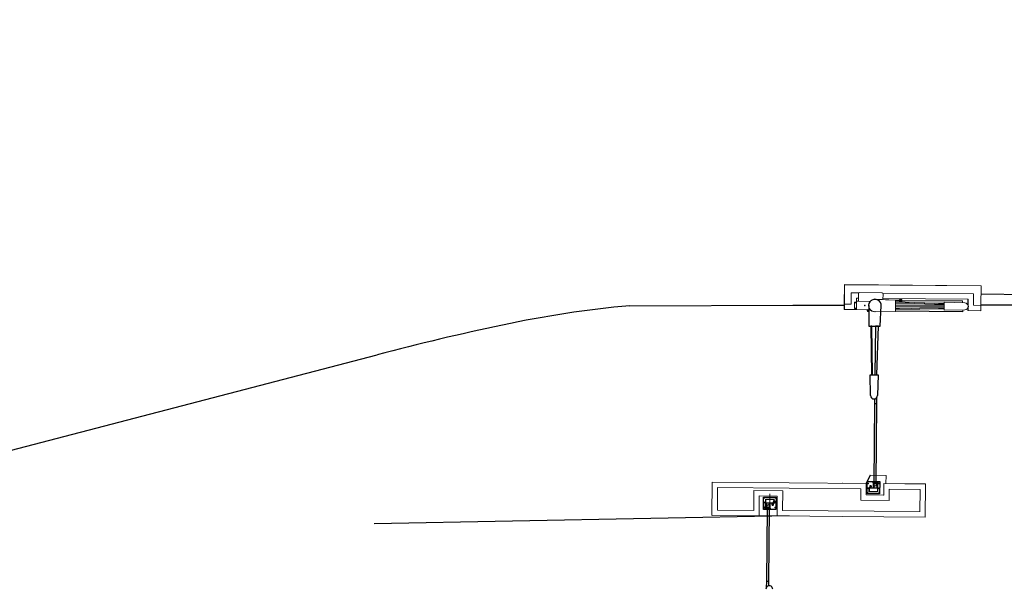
# Model space of a CAD drawing. Header units: millimetres. Extents: x 573132 to 957048, y 21042 to 318066.
# Tile 221 of 256: x 842004 to 865549, y 137685 to 151289. Entities that reach past the tile are written whole.
import ezdxf

# ---------------------------------------------------------------- set-up
doc = ezdxf.new("R2010")
doc.units = ezdxf.units.MM
doc.header["$LTSCALE"] = 2000
for name, color, linetype in [('_NIBSC_A-kerb', 7, 'Continuous'), ('_NIBSC_A_Fence-internal', 7, 'Continuous'), ('_NIBSC_A_parking-bays', 7, 'Continuous'), ('_NIBSC_FM trees 3metre zone', 210, 'Continuous'), ('_NIBSC_Security_Main-Gate', 7, 'Continuous')]:
    doc.layers.add(name, color=color, linetype=linetype)
doc.linetypes.add('FENCELINE2', pattern='A,6.35,-2.54,[132,ltypeshp.shx,S=2.54,R=0,X=-2.54,Y=0],-2.54,25.4', length=36.83)

# ---------------------------------------------------------------- blocks, each defined once
blk = doc.blocks.new('A$Cf9287a8b')
at = {"layer": '_NIBSC_Security_Main-Gate', "lineweight": 18}
for p, q in [((1, 5156), (800, 5155)), ((127, 5022), (670, 5022)), ((670, 1560), (670, 5022)), ((670, 1560), (395, 1560)), ((395, 1560), (670, 1560))]:
    blk.add_line(p, q, dxfattribs=at)
at = {"layer": '_NIBSC_Security_Main-Gate'}
for p, q in [((1001, 1336), (802, 1434)), ((5101, 1408), (4603, 1400)), ((4603, 1400), (4603, 1127)), ((4603, 1127), (5101, 1108))]:
    blk.add_line(p, q, dxfattribs=at)
at = {"layer": '_NIBSC_Security_Main-Gate', "lineweight": 18}
for points in [[(-3, 5152), (-3, 4012)], [(127, 4142), (127, 5022)], [(127, 4142), (127, 5022)], [(606, 4142), (127, 4142)], [(606, 4142), (127, 4142)], [(606, 3448), (606, 4142)], [(606, 3448), (606, 4142)], [(476, 4012), (476, 3578), (-3, 3579), (1, 3582), (-3, 3579), (476, 3578), (476, 4012), (-3, 4012)], [(2, 3582), (2, 3999)], [(152, 3606), (152, 3906)], [(152, 3906), (426, 3906)], [(158, 3871), (154, 3862)], [(183, 3848), (167, 3855), (165, 3857), (163, 3858), (161, 3859), (159, 3859), (158, 3860), (156, 3861), (155, 3862), (154, 3862), (154, 3862), (154, 3862), (154, 3862), (154, 3862), (155, 3862), (156, 3861), (158, 3860), (159, 3859), (161, 3859), (163, 3858), (165, 3857), (167, 3855)], [(172, 3864), (169, 3865), (167, 3866), (166, 3867), (164, 3868), (162, 3869), (161, 3870), (160, 3870), (159, 3871), (158, 3871), (158, 3871), (158, 3871), (159, 3871), (160, 3870), (161, 3870), (162, 3869), (164, 3868), (166, 3867), (167, 3866), (169, 3865)], [(187, 3856), (172, 3864), (167, 3855), (172, 3864)], [(183, 3848), (187, 3856)], [(183, 3848), (183, 3847), (184, 3847), (185, 3846), (186, 3846), (187, 3846), (188, 3846), (189, 3846), (190, 3846), (302, 3846), (190, 3846), (189, 3846), (188, 3846), (187, 3846), (186, 3846), (185, 3846), (184, 3847), (183, 3847)], [(190, 3846), (190, 3856), (189, 3856), (189, 3856), (189, 3856), (188, 3856), (188, 3856), (188, 3856), (187, 3856), (187, 3856), (187, 3856), (188, 3856), (188, 3856), (188, 3856), (189, 3856), (189, 3856), (189, 3856), (190, 3856), (302, 3856), (190, 3856)], [(302, 3856), (302, 3846), (302, 3666), (302, 3846)], [(302, 3846), (302, 3848), (303, 3850), (304, 3851), (305, 3852), (304, 3851), (303, 3850), (302, 3848)], [(305, 3658), (305, 3853)], [(305, 3853), (400, 3853)], [(306, 3853), (307, 3854), (308, 3855), (310, 3856), (312, 3856), (310, 3856), (308, 3855), (307, 3854)], [(312, 3856), (392, 3856)], [(392, 3856), (394, 3856), (396, 3855), (398, 3854), (399, 3853), (398, 3854), (396, 3855), (394, 3856)], [(400, 3853), (400, 3658)], [(400, 3852), (401, 3851), (401, 3850), (402, 3848), (402, 3846), (402, 3848), (401, 3850), (401, 3851)], [(402, 3846), (402, 3666)], [(452, 3877), (452, 3606)], [(-3, 3579), (0, 1999), (0, 0), (800, 0), (0, 0), (0, 1999)], [(2, 3582), (1, 3582)], [(452, 3606), (152, 3606)], [(167, 3756), (165, 3755), (163, 3754), (161, 3753), (159, 3752), (158, 3751), (156, 3751), (155, 3750), (154, 3750), (154, 3749), (154, 3749), (154, 3749), (154, 3750), (155, 3750), (156, 3751), (158, 3751), (159, 3752), (161, 3753), (163, 3754), (165, 3755)], [(154, 3749), (158, 3740)], [(187, 3755), (172, 3747), (169, 3746), (167, 3745), (165, 3744), (164, 3743), (162, 3742), (161, 3742), (160, 3741), (159, 3741), (158, 3741), (158, 3740), (158, 3741), (159, 3741), (160, 3741), (161, 3742), (162, 3742), (164, 3743), (165, 3744), (167, 3745), (169, 3746), (172, 3747)], [(183, 3764), (167, 3756), (172, 3747), (167, 3756)], [(183, 3764), (183, 3764), (184, 3765), (185, 3765), (186, 3765), (187, 3766), (188, 3766), (189, 3766), (190, 3766), (190, 3756), (189, 3756), (189, 3756), (189, 3756), (188, 3756), (188, 3756), (188, 3755), (187, 3755), (187, 3755), (187, 3755), (188, 3755), (188, 3756), (188, 3756), (189, 3756), (189, 3756), (189, 3756), (190, 3756), (302, 3756), (190, 3756), (190, 3766), (302, 3766), (190, 3766), (189, 3766), (188, 3766), (187, 3766), (186, 3765), (185, 3765), (184, 3765), (183, 3764)], [(183, 3764), (187, 3755)], [(260, 3701), (272, 3703), (281, 3705), (272, 3703)], [(260, 3701), (260, 3701), (260, 3701), (260, 3700), (260, 3699), (260, 3699), (260, 3698), (260, 3697), (260, 3696), (260, 3697), (260, 3698), (260, 3699), (260, 3699), (260, 3700), (260, 3701), (260, 3701)], [(260, 3696), (260, 3676)], [(260, 3676), (260, 3675), (260, 3674), (260, 3673), (260, 3672), (260, 3672), (260, 3671), (260, 3671), (260, 3671), (270, 3669), (281, 3667), (270, 3669), (260, 3671), (260, 3671), (260, 3671), (260, 3672), (260, 3672), (260, 3673), (260, 3674), (260, 3675)], [(281, 3705), (283, 3704), (285, 3704), (283, 3704), (281, 3705), (281, 3705), (281, 3704), (281, 3703), (281, 3702), (281, 3700), (281, 3702), (281, 3703), (281, 3704), (281, 3705)], [(281, 3700), (281, 3672)], [(281, 3672), (281, 3671), (281, 3669), (281, 3668), (281, 3667), (281, 3667), (283, 3667), (285, 3668), (283, 3667), (281, 3667), (281, 3667), (281, 3668), (281, 3669), (281, 3671)], [(285, 3704), (285, 3704), (285, 3703), (285, 3702), (285, 3701), (285, 3698), (285, 3695), (285, 3673), (285, 3695), (285, 3698), (285, 3701), (285, 3702), (285, 3703), (285, 3704)], [(285, 3700), (286, 3700)], [(285, 3695), (286, 3695)], [(285, 3677), (286, 3677)], [(285, 3673), (285, 3671), (285, 3670), (285, 3669), (285, 3668), (285, 3668), (285, 3668), (285, 3669), (285, 3670), (285, 3671)], [(285, 3672), (286, 3672)], [(286, 3704), (294, 3702), (302, 3700), (294, 3702)], [(286, 3704), (286, 3704), (286, 3703), (286, 3701), (286, 3700), (286, 3698), (286, 3695), (286, 3673), (286, 3695), (286, 3698), (286, 3700), (286, 3701), (286, 3703), (286, 3704)], [(286, 3673), (286, 3672), (286, 3670), (286, 3669), (286, 3668), (286, 3668), (294, 3670), (302, 3672), (294, 3670), (286, 3668), (286, 3668), (286, 3669), (286, 3670), (286, 3672)], [(305, 3659), (304, 3660), (303, 3662), (302, 3664), (302, 3666), (302, 3664), (303, 3662), (304, 3660)], [(400, 3658), (305, 3658)], [(312, 3656), (310, 3656), (308, 3657), (307, 3657), (306, 3658), (307, 3657), (308, 3657), (310, 3656)], [(392, 3656), (312, 3656)], [(399, 3658), (398, 3657), (396, 3657), (394, 3656), (392, 3656), (394, 3656), (396, 3657), (398, 3657)], [(476, 3582), (392, 3582)], [(402, 3666), (402, 3664), (401, 3662), (401, 3660), (400, 3659), (401, 3660), (401, 3662), (402, 3664)], [(4999, 1996), (5129, 1996), (5131, 2001), (5129, 1996)], [(4999, 1707), (4999, 1996), (5001, 2001), (4999, 1996)], [(5001, 2001), (5131, 2001)], [(5131, 2001), (5129, 1996), (5129, 1837), (5129, 1996)], [(5129, 1996), (5599, 1996), (5601, 2000), (5599, 1996)], [(5404, 1837), (5129, 1837), (5129, 1996), (5129, 1837)], [(5131, 2001), (5601, 2000), (5601, -1296), (5601, 2000)], [(5599, 1996), (5599, -1300), (5601, -1296), (5599, -1300)], [(5602, -1294), (5602, 2002), (5601, 2000), (5602, 2002)], [(5601, 2000), (5601, -1296)], [(5026, 1707), (4999, 1707)], [(5001, 1374), (5001, 1692)], [(5015, 1706), (5187, 1706)], [(5026, 1756), (5026, 1706)], [(5036, 1756), (5034, 1756), (5033, 1756), (5031, 1756), (5029, 1756), (5028, 1756), (5027, 1756), (5027, 1756), (5026, 1756), (5027, 1756), (5027, 1756), (5028, 1756), (5029, 1756), (5031, 1756), (5033, 1756), (5034, 1756), (5036, 1756), (5036, 1706), (5036, 1756), (5166, 1756)], [(5404, 1645), (5404, 1837), (5129, 1837), (5404, 1837)], [(5166, 1756), (5166, 1706)], [(5176, 1756), (5176, 1756), (5176, 1756), (5175, 1756), (5173, 1756), (5172, 1756), (5170, 1756), (5168, 1756), (5166, 1756), (5168, 1756), (5170, 1756), (5172, 1756), (5173, 1756), (5175, 1756), (5176, 1756), (5176, 1756)], [(5176, 1706), (5176, 1756)], [(5274, 1707), (5176, 1707)], [(5201, 1692), (5201, 1374)], [(5204, 1681), (5204, 1656)], [(5204, 1681), (5204, 1681)], [(5204, 1681), (5204, 1681)], [(5204, 1681), (5204, 1656)], [(5274, 1656), (5274, 1707)], [(5404, 1837), (5404, 1645)], [(395, 1560), (395, 875), (670, 875), (395, 875)], [(670, 1560), (395, 1560), (395, 875), (395, 1560)], [(800, 1430), (525, 1430)], [(527, 1009), (525, 1005), (525, 1430), (525, 1005)], [(802, 1434), (800, 1430)], [(4959, 1441), (4971, 1443), (4980, 1445), (4971, 1443)], [(4959, 1441), (4959, 1441), (4959, 1441), (4959, 1440), (4959, 1439), (4959, 1439), (4959, 1438), (4959, 1437), (4959, 1436), (4959, 1437), (4959, 1438), (4959, 1439), (4959, 1439), (4959, 1440), (4959, 1441), (4959, 1441)], [(4959, 1436), (4959, 1416)], [(4980, 1445), (4982, 1444), (4984, 1444), (4982, 1444)], [(4980, 1445), (4980, 1445), (4980, 1444), (4980, 1443), (4980, 1442), (4980, 1440), (4980, 1442), (4980, 1443), (4980, 1444), (4980, 1445)], [(4980, 1440), (4980, 1412)], [(4984, 1413), (4984, 1411), (4984, 1410), (4984, 1409), (4984, 1408), (4984, 1408), (4984, 1408), (4984, 1409), (4984, 1410), (4984, 1411), (4984, 1413), (4984, 1435), (4984, 1438), (4984, 1441), (4984, 1442), (4984, 1443), (4984, 1444), (4984, 1444), (4984, 1444), (4984, 1443), (4984, 1442), (4984, 1441), (4984, 1438), (4984, 1435)], [(4984, 1440), (4985, 1440)], [(4984, 1435), (4985, 1435)], [(4985, 1444), (4993, 1442), (5001, 1440), (4993, 1442)], [(4985, 1444), (4985, 1444), (4985, 1443), (4985, 1441), (4985, 1440), (4985, 1438), (4985, 1435), (4985, 1413), (4985, 1435), (4985, 1438), (4985, 1440), (4985, 1441), (4985, 1443), (4985, 1444)], [(5381, 1656), (5201, 1656)], [(5411, 1096), (5411, 1626)], [(551, 1106), (551, 1406)], [(551, 1406), (851, 1406)], [(601, 1346), (602, 1348), (602, 1350), (603, 1351), (604, 1352), (603, 1351), (602, 1350), (602, 1348)], [(601, 1166), (601, 1346)], [(604, 1353), (699, 1353)], [(604, 1158), (604, 1353)], [(605, 1353), (606, 1354), (608, 1355), (609, 1356), (611, 1356), (609, 1356), (608, 1355), (606, 1354)], [(611, 1356), (691, 1356)], [(691, 1356), (693, 1356), (695, 1355), (697, 1354), (698, 1353), (697, 1354), (695, 1355), (693, 1356)], [(699, 1353), (699, 1158)], [(699, 1352), (700, 1351), (701, 1350), (701, 1348), (701, 1346), (701, 1348), (701, 1350), (700, 1351)], [(701, 1156), (701, 1166), (701, 1346), (701, 1166)], [(717, 1339), (717, 1340), (717, 1341), (717, 1343), (717, 1343), (717, 1344), (709, 1342), (701, 1340), (709, 1342), (717, 1344), (717, 1343), (717, 1343), (717, 1341), (717, 1340)], [(717, 1308), (709, 1310), (701, 1312), (709, 1310)], [(701, 1256), (814, 1256), (814, 1256), (815, 1256), (815, 1256), (815, 1256), (816, 1256), (816, 1256), (816, 1256), (817, 1256), (816, 1256), (816, 1256), (816, 1256), (815, 1256), (815, 1256), (815, 1256), (814, 1256), (814, 1256), (814, 1246), (815, 1246), (816, 1246), (817, 1246), (818, 1246), (818, 1246), (819, 1247), (820, 1247), (821, 1248), (820, 1247), (819, 1247), (818, 1246), (818, 1246), (817, 1246), (816, 1246), (815, 1246), (814, 1246), (701, 1246), (814, 1246), (814, 1256)], [(718, 1340), (717, 1340)], [(717, 1308), (717, 1308), (717, 1309), (717, 1310), (717, 1312), (717, 1314), (717, 1316), (717, 1339), (717, 1316), (717, 1314), (717, 1312), (717, 1310), (717, 1309), (717, 1308)], [(718, 1335), (717, 1335)], [(718, 1317), (717, 1317)], [(718, 1312), (717, 1312)], [(722, 1340), (722, 1341), (722, 1342), (722, 1344), (722, 1345), (722, 1345), (720, 1344), (718, 1344), (720, 1344), (722, 1345), (722, 1345), (722, 1344), (722, 1342), (722, 1341)], [(718, 1339), (718, 1340), (718, 1342), (718, 1343), (718, 1344), (718, 1344), (718, 1344), (718, 1343), (718, 1342), (718, 1340)], [(718, 1308), (718, 1308), (718, 1308), (718, 1309), (718, 1311), (718, 1314), (718, 1317), (718, 1339), (718, 1317), (718, 1314), (718, 1311), (718, 1309), (718, 1308), (718, 1308)], [(722, 1307), (720, 1307), (718, 1308), (720, 1307), (722, 1307), (722, 1307), (722, 1307), (722, 1308), (722, 1310), (722, 1312), (722, 1310), (722, 1308), (722, 1307), (722, 1307)], [(743, 1336), (743, 1337), (743, 1338), (743, 1338), (743, 1339), (743, 1340), (743, 1340), (743, 1341), (743, 1341), (734, 1343), (722, 1345), (734, 1343), (743, 1341), (743, 1341), (743, 1340), (743, 1340), (743, 1339), (743, 1338), (743, 1338), (743, 1337)], [(722, 1312), (722, 1340)], [(743, 1311), (739, 1310), (735, 1309), (732, 1308), (727, 1307), (722, 1307), (727, 1307), (732, 1308), (735, 1309), (739, 1310)], [(743, 1316), (743, 1336)], [(743, 1311), (743, 1311), (743, 1311), (743, 1312), (743, 1312), (743, 1313), (743, 1314), (743, 1315), (743, 1316), (743, 1315), (743, 1314), (743, 1313), (743, 1312), (743, 1312), (743, 1311), (743, 1311)], [(817, 1256), (832, 1264), (834, 1265), (836, 1266), (838, 1267), (840, 1268), (842, 1269), (843, 1270), (844, 1270), (845, 1271), (845, 1271), (845, 1271), (845, 1271), (845, 1271), (844, 1270), (843, 1270), (842, 1269), (840, 1268), (838, 1267), (836, 1266), (834, 1265), (832, 1264)], [(821, 1248), (817, 1256)], [(821, 1248), (837, 1255), (832, 1264), (837, 1255)], [(837, 1255), (839, 1257), (841, 1258), (843, 1259), (844, 1259), (846, 1260), (847, 1261), (848, 1262), (849, 1262), (850, 1262), (850, 1262), (850, 1262), (849, 1262), (848, 1262), (847, 1261), (846, 1260), (844, 1259), (843, 1259), (841, 1258), (839, 1257)], [(850, 1262), (845, 1271)], [(851, 1406), (851, 1106)], [(1001, 1336), (1001, 956)], [(4950, 1257), (4950, 1257), (4951, 1257), (4952, 1257), (4953, 1257), (4952, 1257), (4951, 1257), (4950, 1257)], [(4951, 1257), (4950, 1257)], [(4953, 1256), (4953, 1256), (4952, 1256), (4952, 1256), (4951, 1256), (4951, 1256), (4950, 1256), (4950, 1256), (4950, 1256), (4963, 760), (4950, 1256), (4950, 1256), (4950, 1256), (4951, 1256), (4951, 1256), (4952, 1256), (4952, 1256), (4953, 1256)], [(4953, 1257), (4954, 1257)], [(4954, 1256), (4953, 1256), (4966, 760), (4953, 1256)], [(4954, 1257), (4954, 1256)], [(4959, 1416), (4959, 1415), (4959, 1414), (4959, 1413), (4959, 1412), (4959, 1412), (4959, 1411), (4959, 1411), (4959, 1411), (4969, 1409), (4980, 1407), (4969, 1409), (4959, 1411), (4959, 1411), (4959, 1411), (4959, 1412), (4959, 1412), (4959, 1413), (4959, 1414), (4959, 1415)], [(4980, 1412), (4980, 1411), (4980, 1409), (4980, 1408), (4980, 1407), (4980, 1407), (4982, 1407), (4984, 1408), (4982, 1407), (4980, 1407), (4980, 1407), (4980, 1408), (4980, 1409), (4980, 1411)], [(4984, 1417), (4985, 1417)], [(4984, 1412), (4985, 1412)], [(4985, 1413), (4985, 1412), (4985, 1410), (4985, 1409), (4985, 1408), (4985, 1408), (4993, 1410), (5001, 1412), (4993, 1410), (4985, 1408), (4985, 1408), (4985, 1409), (4985, 1410), (4985, 1412)], [(5236, 760), (5236, 760), (5249, 1256), (5236, 760)], [(5236, 760), (5237, 760), (5238, 760), (5238, 760), (5239, 760), (5239, 760), (5240, 760), (5240, 760), (5240, 760), (5253, 1256), (5240, 760), (5240, 760), (5240, 760), (5239, 760), (5239, 760), (5238, 760), (5238, 760), (5237, 760)], [(5251, 1257), (5253, 1257), (5253, 1257), (5252, 1257), (5251, 1257), (5249, 1257), (5251, 1257), (5252, 1257), (5253, 1257), (5253, 1257)], [(5249, 1256), (5249, 1257)], [(5249, 1257), (5249, 1257)], [(5249, 1256), (5249, 1256)], [(5253, 1256), (5253, 1256), (5253, 1256), (5252, 1256), (5252, 1256), (5251, 1256), (5251, 1256), (5250, 1256), (5249, 1256), (5250, 1256), (5251, 1256), (5251, 1256), (5252, 1256), (5252, 1256), (5253, 1256), (5253, 1256)], [(5251, 1257), (5251, 1256)], [(525, 1005), (800, 1005)], [(851, 1106), (551, 1106)], [(604, 1159), (603, 1160), (602, 1162), (602, 1164), (601, 1166), (602, 1164), (602, 1162), (603, 1160)], [(699, 1158), (604, 1158)], [(611, 1156), (609, 1156), (608, 1157), (606, 1157), (605, 1158), (606, 1157), (608, 1157), (609, 1156)], [(691, 1156), (611, 1156)], [(698, 1158), (697, 1157), (695, 1157), (693, 1156), (691, 1156), (693, 1156), (695, 1157), (697, 1157)], [(701, 1166), (701, 1164), (701, 1162), (700, 1160), (699, 1159), (700, 1160), (701, 1162), (701, 1164)], [(814, 1166), (814, 1156), (701, 1156), (814, 1156), (814, 1156), (815, 1156), (815, 1156), (815, 1156), (816, 1156), (816, 1155), (816, 1155), (817, 1155), (816, 1155), (816, 1155), (816, 1156), (815, 1156), (815, 1156), (815, 1156), (814, 1156), (814, 1156)], [(701, 1166), (814, 1166), (815, 1166), (816, 1166), (817, 1166), (818, 1165), (818, 1165), (819, 1165), (820, 1164), (821, 1164), (820, 1164), (819, 1165), (818, 1165), (818, 1165), (817, 1166), (816, 1166), (815, 1166), (814, 1166)], [(802, 1009), (800, 1005), (800, 0), (800, 1005)], [(802, 956), (802, 4)], [(1001, 956), (802, 956)], [(821, 1164), (817, 1155)], [(817, 1155), (832, 1147), (837, 1156), (832, 1147)], [(821, 1164), (837, 1156), (839, 1155), (841, 1154), (843, 1153), (844, 1152), (846, 1151), (847, 1151), (848, 1150), (849, 1150), (850, 1149), (850, 1149), (850, 1149), (849, 1150), (848, 1150), (847, 1151), (846, 1151), (844, 1152), (843, 1153), (841, 1154), (839, 1155), (837, 1156)], [(832, 1147), (834, 1146), (836, 1145), (838, 1144), (840, 1143), (841, 1142), (843, 1142), (844, 1141), (845, 1141), (845, 1141), (845, 1140), (845, 1141), (845, 1141), (844, 1141), (843, 1142), (841, 1142), (840, 1143), (838, 1144), (836, 1145), (834, 1146)], [(845, 1140), (850, 1149)], [(5129, -1121), (5404, -1121), (5404, 1076), (5404, -1121)], [(5248, 1066), (5381, 1066)], [(5274, -991), (5274, 1066)], [(5404, -1121), (5404, 1076)], [(670, 875), (670, 130), (130, 130), (670, 130)], [(395, 875), (670, 875), (670, 130), (670, 875)], [(4963, 760), (4963, 760), (4963, 760), (4963, 760), (4964, 760), (4964, 760), (4965, 760), (4966, 760), (4966, 760), (4966, 760), (4965, 760), (4964, 760), (4964, 760), (4963, 760), (4963, 760), (4963, 760)], [(4966, 760), (4967, 760)], [(4967, 760), (4966, 760)], [(4966, 760), (4966, 760), (4966, 760), (4966, 760)], [(4967, 760), (5236, 760)], [(4967, 760), (4967, 760)], [(4969, -866), (4969, 760)], [(4979, 760), (4979, -866), (5014, -866), (4979, -866)], [(5037, -412), (5011, 760)], [(5032, 760), (5059, -412)], [(5034, 662), (5034, 760)], [(5041, 379), (5041, 760)], [(5078, -412), (5078, 760)], [(5084, -412), (5084, 760)], [(5118, -412), (5118, 760)], [(5124, -412), (5124, 760)], [(5144, -412), (5171, 760)], [(5163, 432), (5163, 760)], [(5192, 760), (5165, -412)], [(5168, 662), (5168, 760)], [(5224, 664), (5224, 760)], [(5233, 760), (5233, 664)], [(5236, 760), (5236, 760)], [(5251, 614), (5189, 614)], [(5190, 664), (5251, 664)], [(5224, 627), (5224, 651)], [(5224, -856), (5226, -856), (5228, -856), (5230, -856), (5231, -856), (5232, -856), (5233, -856), (5233, -856), (5233, -856), (5233, 614), (5233, -856), (5233, -856), (5233, -856), (5232, -856), (5231, -856), (5230, -856), (5228, -856), (5226, -856)], [(5224, -856), (5224, 614)], [(5233, 642), (5233, 635)], [(5251, 664), (5251, 614)], [(802, 4), (800, 0)], [(5176, 74), (5176, -412)], [(5015, -915), (5001, -412), (5001, -412), (5002, -412), (5003, -412), (5004, -412), (5003, -412), (5002, -412), (5001, -412), (5001, -412)], [(5001, -412), (5002, -412)], [(5004, -412), (5004, -412), (5004, -412), (5005, -412), (5006, -412), (5005, -412), (5004, -412), (5004, -412)], [(5199, -412), (5004, -412), (5018, -915), (5004, -412)], [(5034, -412), (5034, -279)], [(5168, -412), (5168, -279)], [(5184, -915), (5184, -915), (5199, -412), (5200, -412), (5201, -412), (5202, -412), (5202, -412), (5202, -412), (5201, -412), (5200, -412), (5199, -412), (5184, -915)], [(5184, -915), (5185, -915), (5186, -915), (5186, -915), (5187, -915), (5187, -915), (5188, -915), (5188, -915), (5188, -915), (5202, -412), (5188, -915), (5188, -915), (5188, -915), (5187, -915), (5187, -915), (5186, -915), (5186, -915), (5185, -915)], [(5202, -412), (5201, -412)], [(4979, -866), (4977, -866), (4975, -866), (4973, -866), (4972, -866), (4971, -866), (4970, -866), (4969, -866), (4969, -866), (4969, -866), (4970, -866), (4971, -866), (4972, -866), (4973, -866), (4975, -866), (4977, -866)], [(5016, -915), (5015, -915), (5015, -915), (5016, -915), (5017, -915), (5018, -915), (5017, -915), (5016, -915), (5015, -915), (5015, -915)], [(5015, -915), (5015, -915), (5015, -915), (5016, -915), (5016, -915), (5016, -915), (5017, -915), (5018, -915), (5018, -915), (5018, -915), (5017, -915), (5016, -915), (5016, -915), (5016, -915), (5015, -915), (5015, -915)], [(5016, -915), (5016, -915)], [(5018, -915), (5019, -915)], [(5019, -915), (5018, -915)], [(5019, -915), (5019, -915)], [(5184, -915), (5184, -915)], [(5184, -915), (5184, -915)], [(5188, -915), (5188, -915), (5187, -915), (5186, -915), (5184, -915), (5186, -915), (5187, -915), (5188, -915)], [(5186, -915), (5188, -915)], [(5190, -856), (5224, -856)], [(5001, -986), (4999, -991), (4999, -1300), (4999, -991)], [(4999, -991), (5066, -991)], [(5001, -986), (5057, -986)], [(5129, -1300), (5129, -1121), (5404, -1121), (5129, -1121)], [(5599, -1300), (5129, -1300), (5129, -1121), (5129, -1300)], [(5137, -991), (5274, -991)], [(5146, -986), (5274, -987)], [(5129, -1300), (4999, -1300)], [(5601, -1296), (5602, -1294)]]:
    blk.add_lwpolyline(points, close=True, dxfattribs=at)
for points in [[(1, 5156), (800, 5155), (800, 1430), (800, 1998), (802, 2003)], [(281, 3705), (281, 3705)], [(281, 3705), (281, 3705)], [(281, 3667), (281, 3667)], [(281, 3667), (281, 3667)], [(131, 130), (130, 3449), (606, 3448), (127, 3449)], [(4980, 1445), (4980, 1445)], [(4980, 1445), (4980, 1445)], [(722, 1345), (722, 1345)], [(722, 1345), (722, 1345)], [(722, 1307), (722, 1307)], [(722, 1307), (722, 1307)], [(4980, 1407), (4980, 1407)], [(4980, 1407), (4980, 1407)]]:
    blk.add_lwpolyline(points, dxfattribs=at)
at = {"layer": '_NIBSC_Security_Main-Gate'}
for points in [[(-1694, 3764), (-1587, 3764), (-1587, 3823), (-1733, 3823)], [(187, 3756), (157, 3741), (153, 3750), (182, 3765), (186, 3756)], [(166, 3757), (171, 3748)], [(816, 1256), (845, 1271), (850, 1262), (821, 1248), (817, 1256)], [(837, 1255), (832, 1264)], [(2846, 1249), (2738, 1249), (2738, 1190), (2884, 1190)], [(2927, 1345), (3427, 1359), (3427, 1164), (2927, 1179)]]:
    blk.add_lwpolyline(points, dxfattribs=at)
for points in [[(-1587, 3812), (193, 3812), (193, 3771), (-1587, 3771)], [(451, 3607), (151, 3607), (151, 3907), (451, 3907)], [(182, 3848), (153, 3863), (158, 3872), (186, 3857)], [(189, 3857), (304, 3857), (304, 3847), (189, 3847)], [(392, 3657), (301, 3657), (301, 3857), (401, 3855), (402, 3657)], [(399, 3659), (304, 3659), (304, 3853), (399, 3853)], [(304, 3756), (189, 3756), (189, 3767), (304, 3767)], [(259, 3672), (280, 3668), (280, 3705), (259, 3702)], [(280, 3668), (284, 3669), (284, 3705), (280, 3706)], [(285, 3669), (301, 3673), (301, 3701), (285, 3705)], [(551, 1406), (851, 1406), (851, 1106), (551, 1106)], [(610, 1356), (701, 1356), (701, 1156), (601, 1157), (601, 1356)], [(604, 1353), (699, 1353), (699, 1159), (604, 1159)], [(699, 1256), (814, 1256), (814, 1246), (699, 1246)], [(717, 1344), (701, 1340), (701, 1312), (717, 1308)], [(722, 1345), (718, 1344), (718, 1308), (722, 1307)], [(743, 1341), (722, 1345), (722, 1307), (743, 1311)], [(2738, 1201), (810, 1201), (810, 1241), (2738, 1241)], [(4603, 1354), (3427, 1326), (3427, 1302), (4603, 1330)], [(4603, 1245), (3427, 1245), (3427, 1196), (4603, 1172)], [(814, 1156), (699, 1156), (699, 1166), (814, 1166)], [(821, 1164), (850, 1149), (845, 1141), (817, 1155)]]:
    blk.add_lwpolyline(points, close=True, dxfattribs=at)
at = {"layer": '_NIBSC_Security_Main-Gate', "color": 5, "lineweight": 18}
blk.add_lwpolyline([(172, 3756), (532, 3756)], dxfattribs=at)
blk.add_lwpolyline([(305, 3683), (376, 3659), (342, 3618)], close=True, dxfattribs=at)
at = {"layer": '_NIBSC_Security_Main-Gate', "lineweight": 18}
for points in [[(5015, 1706, 0.412793), (5001, 1692, -0.412793)], [(5201, 1692, 0.412793), (5187, 1706, -0.412793)], [(5204, 1681, 0.40742), (5201, 1678, -0.40742)], [(5411, 1626, 0.413883), (5381, 1656, -0.413883)], [(5253, 1257, 1.021296), (4950, 1257, -1.021296)], [(5249, 1257, 1.021162), (4953, 1257, -1.021162)], [(5381, 1066, 0.414624), (5411, 1096, -0.414624)], [(5015, -915, 0.963005), (5188, -915, -0.963005)], [(5018, -915, 0.962866), (5184, -915, -0.962866)]]:
    blk.add_lwpolyline(points, format="xyb", close=True, dxfattribs=at)
for centre, radius in [((202, 3886), 9), ((202, 3886), 9), ((317, 3886), 9), ((317, 3886), 9), ((432, 3886), 9), ((432, 3886), 9), ((202, 3626), 9), ((202, 3626), 9), ((317, 3626), 9), ((317, 3626), 9), ((432, 3626), 9), ((432, 3626), 9), ((5101, 1506), 9), ((5101, 1506), 9), ((571, 1386), 9), ((571, 1386), 9), ((686, 1386), 9), ((686, 1386), 9), ((801, 1386), 9), ((801, 1386), 9), ((571, 1126), 9), ((571, 1126), 9), ((686, 1126), 9), ((686, 1126), 9), ((801, 1126), 9), ((801, 1126), 9), ((5221, 639), 12.5), ((5221, 639), 12.5)]:
    blk.add_circle(centre, radius, dxfattribs=at)
at = {"layer": '_NIBSC_Security_Main-Gate'}
for centre in [(234, 3796), (769, 1216)]:
    blk.add_circle(centre, 34.5, dxfattribs=at)
for centre, radius, start, end in [((-1776, 3750), 82.9, 270, 90), ((2927, 1262), 82.9, 90, 270), ((5101, 1260), 152, 265.7143, 103.2346)]:
    blk.add_arc(centre, radius, start, end, dxfattribs=at)
at = {"layer": '_NIBSC_Security_Main-Gate', "lineweight": 18}
blk.add_arc((5204, 1678), 2.42, 90.6661, 179.3339, dxfattribs=at)
blk.add_arc((5204, 1678), 2.42, 90.6661, 179.3339, dxfattribs=at)

msp = doc.modelspace()

# ---------------------------------------------------------------- hatches: boundary and pattern name
at = {"layer": '_NIBSC_FM trees 3metre zone'}
h = msp.add_hatch(dxfattribs=at)
h.set_pattern_fill('ANSI31', color=256, scale=1500)
h.set_pattern_definition([(45, (0, -300000), (-3367.596, 3367.596), [])])
h.paths.add_polyline_path([(593903, 232618), (679741, 243682), (730246, 249484), (739010, 251813), (755357, 259573), (798190, 265512), (811701, 266996), (863086, 275757), (876855, 143048), (913767, 142394), (912963, 130303), (912377, 121144), (904519, 98598), (903418, 94708), (895370, 63436), (848719, 56730), (841119, 53483), (784097, 45680), (763758, 42854), (670408, 24435), (665578, 34770), (663265, 39853), (610755, 158064), (608829, 162280), (603679, 173549), (597793, 194110)])
h.paths.add_polyline_path([(597181, 230015), (680104, 240704), (730805, 246529), (740047, 248984), (756227, 256664), (798560, 262534), (812117, 264024), (860433, 272261), (874145, 140095), (910565, 139450), (909970, 130498), (909410, 121745), (901656, 99501), (900522, 95491), (892964, 66121), (847903, 59643), (840312, 56401), (783688, 48652), (763260, 45813), (672132, 27832), (668302, 36026), (666001, 41083), (613490, 159296), (611558, 163526), (606501, 174591), (600750, 194678)], flags=16)

# ---------------------------------------------------------------- linework, layer by layer
at = {"layer": '_NIBSC_A-kerb'}
for p, q in [((856594, 144447), (860496, 144463)), ((860496, 144463), (861722, 144462)), ((864990, 144466), (866264, 144469)), ((841773, 140984), (850552, 143274))]:
    msp.add_line(p, q, dxfattribs=at)
for centre, radius, start, end in [((859007, 118332), 26226, 95.2798, 102.0121), ((867619, 77861), 67603, 102.01213, 104.6226)]:
    msp.add_arc(centre, radius, start, end, dxfattribs=at)
at = {"layer": '_NIBSC_A_Fence-internal', "linetype": 'FENCELINE2', "ltscale": 0.08}
msp.add_line((866296, 144701), (864992, 144723), dxfattribs=at)
at = {"layer": '_NIBSC_A_parking-bays'}
msp.add_line((860406, 139419), (850481, 139225), dxfattribs=at)

# ---------------------------------------------------------------- block references
at = {"xscale": 0.99, "yscale": 0.99, "zscale": 0.99, "rotation": 89.49999999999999}
msp.add_blockref('A$Cf9287a8b', (863658, 139389), dxfattribs=at)

doc.saveas('drawing.dxf')
